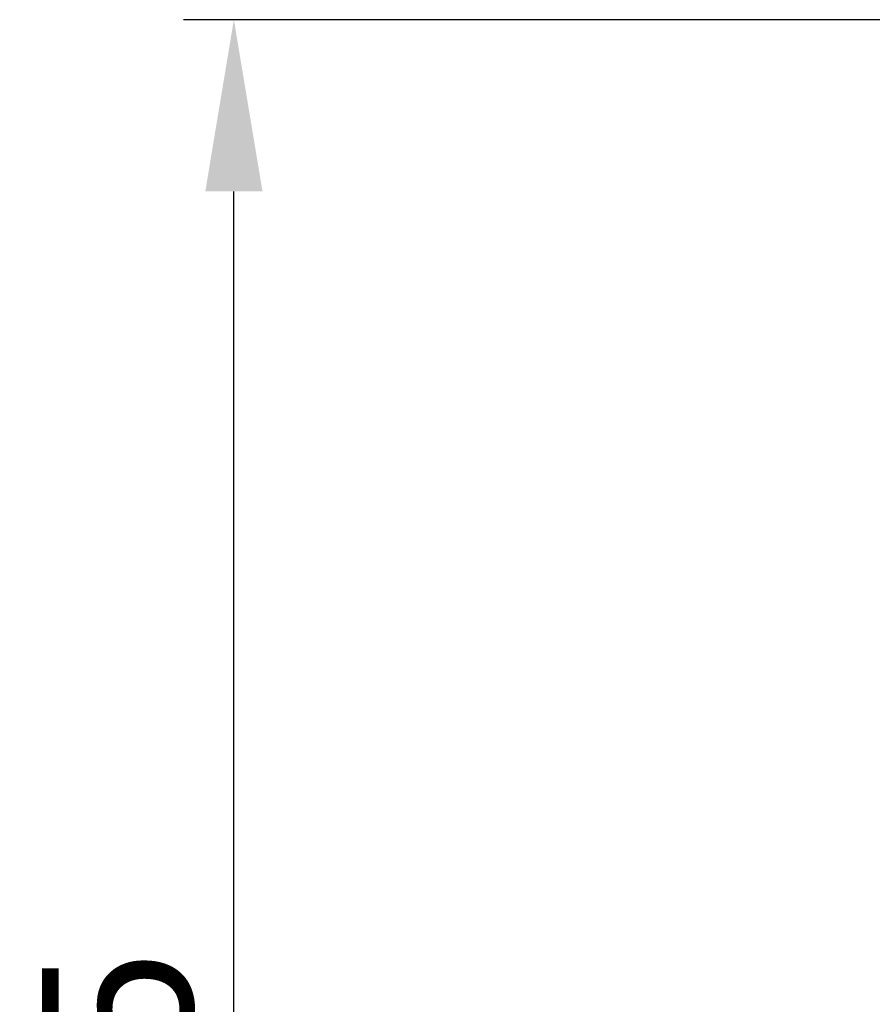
# Model space of a CAD drawing. Header units: millimetres. Extents: x 0 to 39025, y -31299 to 8400.
# Tile 173 of 206: x 13708 to 14047, y 2285 to 2677. Entities that reach past the tile are written whole.
import ezdxf

# ---------------------------------------------------------------- set-up
doc = ezdxf.new("R2010")
doc.units = ezdxf.units.MM
doc.header["$PDSIZE"] = -1
doc.layers.add('DIMENZIJE', color=4, linetype='Continuous')
doc.styles.add('SLDTEXTSTYLE6', font='txt')
doc.dimstyles.new('SLDDIMSTYLE0', dxfattribs={"dimtxt": 3, "dimasz": 3.414889, "dimexe": 0, "dimexo": 0.0625, "dimgap": 0.75, "dimtad": 1, "dimdec": 0, "dimlfac": 20, "dimrnd": 1e-09, "dimzin": 12, "dimdsep": 46, "dimtxsty": 'SLDTEXTSTYLE6', "dimsah": 1, "dimcen": 0.09, "dimadec": 0, "dimazin": 3, "dimtfac": 1, "dimtdec": 0, "dimtofl": 0, "dimtmove": 0, "dimatfit": 3, "dimfxl": 1, "dimfrac": 2, "dimtolj": 1, "dimtzin": 12, "dimarcsym": 0})

# ---------------------------------------------------------------- blocks, each defined once
blk = doc.blocks.new('*D17')
at = {"layer": 'Defpoints', "color": 0, "transparency": 16777216}
for p in [(13793.37, 2676.68), (14207.77, 2676.68), (14247.67, 1801.38)]:
    blk.add_point(p, dxfattribs=at)
at = {"layer": 'DIMENZIJE', "color": 0, "lineweight": -2, "transparency": 16777216}
for p, q in [((14206.52, 2676.68), (13773.37, 2676.68)), ((13793.37, 1869.68), (13793.37, 2608.38)), ((14246.42, 1801.38), (13773.37, 1801.38))]:
    blk.add_line(p, q, dxfattribs=at)
at = {"layer": 'DIMENZIJE', "color": 0, "transparency": 16777216}
for points in [[(13781.99, 2608.38), (13804.75, 2608.38), (13793.37, 2676.68)], [(13781.99, 1869.68), (13804.75, 1869.68), (13793.37, 1801.38)]]:
    blk.add_solid(points, dxfattribs=at)
at = {"layer": 'DIMENZIJE', "color": 0, "transparency": 16777216, "insert": (13747.51, 2239.03), "char_height": 60, "attachment_point": 5, "rotation": 90, "style": 'SLDTEXTSTYLE6'}
blk.add_mtext('\\A1;875', dxfattribs=at)

msp = doc.modelspace()

# ---------------------------------------------------------------- dimensions: what is measured, and where the dimension line sits
at = {"layer": 'DIMENZIJE'}
dim = msp.add_linear_dim(base=(13793.37, 2676.68), p1=(14247.67, 1801.38), p2=(14207.77, 2676.68), angle=90, dimstyle='SLDDIMSTYLE0', override={"dimscale": 20, "dimexe": 1, "dimlfac": 1, "dimdle": 1, "dimtofl": 1}, dxfattribs=at)
dim.commit()
dim.dimension.update_dxf_attribs({"geometry": '*D17', "text_midpoint": (13747.51, 2239.03)})

doc.saveas('drawing.dxf')
